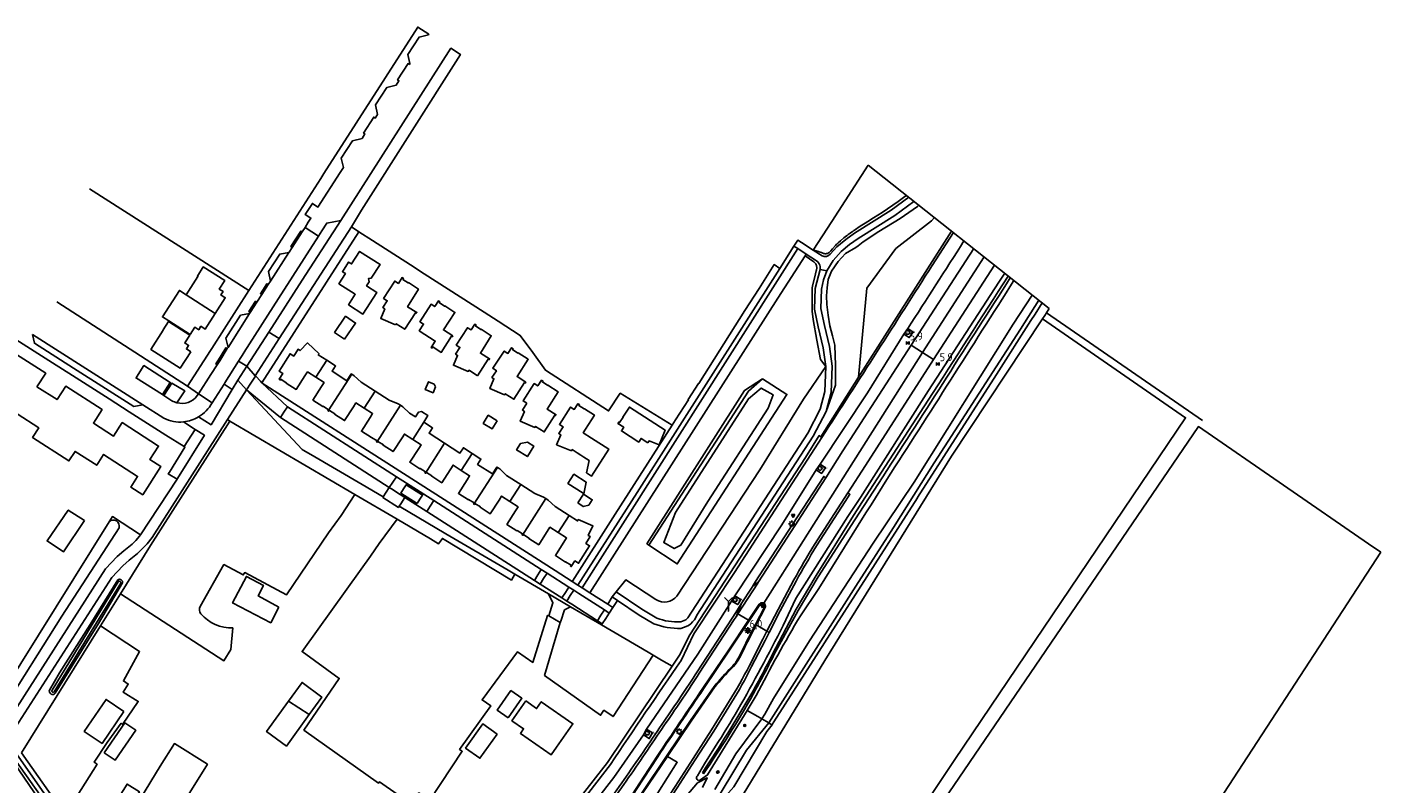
# Model space of a CAD drawing. Extents: x 165936 to 168490, y 440742 to 446306.
# Tile 72 of 78: x 166169 to 166592, y 445622 to 445859. Entities that reach past the tile are written whole.
import ezdxf

# ---------------------------------------------------------------- set-up
doc = ezdxf.new("R2010")
doc.units = 0
doc.header["$LTSCALE"] = 4
doc.layers.get('0').update_dxf_attribs({"linetype": 'CONTINUOUS'})
for name, color, linetype in [('G_BTD', 3, 'CONTINUOUS'), ('G_OBWUP', 10, 'ByLayer'), ('G_OTD', 32, 'CONTINUOUS'), ('G_OWG', 6, 'CONTINUOUS'), ('G_OWT', 6, 'CONTINUOUS'), ('G_PND', 1, 'CONTINUOUS'), ('G_WGD', 7, 'CONTINUOUS'), ('G_WGI', 1, 'CONTINUOUS'), ('G_WTD', 5, 'CONTINUOUS'), ('PPALHM', 10, 'CONTINUOUS'), ('PVGO', 102, 'CONTINUOUS')]:
    doc.layers.add(name, color=color, linetype=linetype)
for name, color, linetype, true_color in [('PBRD', 7, 'CONTINUOUS', 0xbd2877), ('PPAL', 7, 'CONTINUOUS', 0xbd2877), ('PPUT', 7, 'CONTINUOUS', 0xbd2877)]:
    doc.layers.add(name, color=color, linetype=linetype, true_color=true_color)
doc.styles.add('ISO', font='ISO')

# ---------------------------------------------------------------- blocks, each defined once
blk = doc.blocks.new('kolk')
at = {"color": 0}
blk.add_circle((0, 0), 0.6, dxfattribs=at)
at = {"color": 0, "linetype": 'Continuous', "style": 'ISO'}
blk.add_attdef('KOLK', (-0.04, -0.26), '', height=0.8, dxfattribs=at)
blk = doc.blocks.new('kilometerpaal')
at = {"color": 0}
for p, q in [((-0.44, 0.44), (0.44, -0.44)), ((-0.44, -0.44), (-0.44, 0.44)), ((0.44, 0.44), (-0.44, -0.44)), ((0.44, -0.44), (0.44, 0.44))]:
    blk.add_line(p, q, dxfattribs=at)
at = {"color": 0, "style": 'ISO'}
blk.add_attdef('KILOMETERPAAL', (0.59, 0.87), '', height=2.5, dxfattribs=at)
blk = doc.blocks.new('lichtmast')
at = {"color": 0}
for p, q in [((-0.6, 0), (-1, 0)), ((-0.71, 0.71), (-0.42, 0.42)), ((0, 0.6), (0, 1)), ((0.42, 0.42), (0.71, 0.71)), ((0.6, 0), (1, 0)), ((-0.42, -0.42), (-0.71, -0.71)), ((0, -0.6), (0, -1)), ((0.42, -0.42), (0.71, -0.71))]:
    blk.add_line(p, q, dxfattribs=at)
blk.add_circle((0, 0), 0.6, dxfattribs=at)
blk = doc.blocks.new('verkeersbord')
at = {"color": 0}
for p, q in [((0.5, 0.32), (-0.5, 0.32)), ((-0.5, 0.32), (0, -0.6)), ((0, -0.6), (0.5, 0.32))]:
    blk.add_line(p, q, dxfattribs=at)
blk = doc.blocks.new('verkeersbord-pl')
at = {"linetype": 'Continuous'}
blk.add_circle((0, 0), 0.03, dxfattribs=at)
blk = doc.blocks.new('wegwijzer')
at = {"color": 0}
for q in [(-0.42, 1.42), (0.42, 1.42), (0, 0)]:
    blk.add_line((0, 1), q, dxfattribs=at)
blk = doc.blocks.new('boom')
at = {"color": 0}
for radius in [0.315, 0.225, 0.135]:
    blk.add_circle((0, 0), radius, dxfattribs=at)

msp = doc.modelspace()

# ---------------------------------------------------------------- linework, layer by layer
at = {"linetype": 'Continuous'}
msp.add_lwpolyline([(166431.611, 445815.734), (166488.16, 445770.915)], dxfattribs=at)
at = {"layer": 'G_BTD', "linetype": 'Continuous', "transparency": 33554687}
for points in [[(166414.44, 445789.196), (166420.232, 445798.147), (166431.611, 445815.734)], [(166418.526, 445738.747), (166421.406, 445747.03), (166421.386, 445753.183), (166421.162, 445759.481), (166420.442, 445762.406), (166419.669, 445765.551), (166419.067, 445768.884), (166418.685, 445772.149), (166418.576, 445774.909), (166418.767, 445777.361), (166419.095, 445779.942), (166420.189, 445782.553), (166422.257, 445785.65), (166424.568, 445788.14), (166427.73, 445789.962), (166428.46, 445790.539), (166430.023, 445791.774), (166434.959, 445794.926), (166441.609, 445799.049), (166447.003, 445802.796), (166447.383, 445803.234)], [(166259.933, 445793.551), (166260.969, 445795.165), (166262.552, 445797.582), (166266.877, 445798.426)], [(166452.3, 445799.337), (166451.434, 445798.304), (166440.286, 445789.704), (166431.15, 445777.29), (166428.602, 445749.529)], [(166272.548, 445794.903), (166270.212, 445796.402)], [(166342.336, 445683.69), (166409.612, 445789.622)], [(166403.999, 445783.454), (166408.44, 445790.388)], [(166344.676, 445682.195), (166403.433, 445774.16), (166411.892, 445787.35)], [(166411.892, 445787.35), (166412.278, 445787.88)], [(166418.406, 445752.845), (166416.721, 445755.027), (166415.535, 445760.998), (166414.469, 445767.483), (166414.117, 445770.106), (166414.099, 445773.031), (166414.071, 445777.405), (166414.193, 445777.879), (166415.197, 445781.787), (166415.417, 445782.645), (166415.508, 445782.895), (166415.616, 445783.642), (166415.512, 445784.311), (166415.417, 445784.572), (166415.225, 445784.929), (166414.675, 445785.526), (166411.892, 445787.35)], [(166485.964, 445772.655), (166483.752, 445769.203), (166482.431, 445767.142), (166471.675, 445750.359), (166447.045, 445711.929), (166446.995, 445711.852), (166446.964, 445711.803), (166402.148, 445641.876), (166401.948, 445641.529), (166401.599, 445640.923)], [(166375.199, 445591.351), (166388.56, 445612.518), (166418.062, 445661.069), (166457.617, 445724.833), (166486.021, 445767.661)], [(166423.748, 445577.691), (166458.675, 445630.113), (166530.749, 445736.83), (166486.021, 445767.661)], [(166487.295, 445769.594), (166486.75, 445768.761), (166486.021, 445767.661)], [(166488.16, 445770.915), (166487.295, 445769.594)], [(166487.295, 445769.594), (166536.048, 445735.989)], [(166418.406, 445752.845), (166411.441, 445742.613), (166397.774, 445720.6), (166371.902, 445681.14)], [(166363.115, 445697.092), (166362.533, 445697.463), (166393.003, 445745.352), (166398.585, 445749.026)], [(166232.244, 445735.805), (166207.451, 445696.9), (166198.074, 445681.838)], [(166232.244, 445735.805), (166231.537, 445736.257)], [(166232.244, 445735.805), (166271.287, 445712.894)], [(166591.737, 445694.863), (166587.862, 445697.462), (166534.767, 445734.06), (166426.689, 445575.625)], [(166280.138, 445712.097), (166280.05, 445711.945), (166284.894, 445708.824), (166285.119, 445709.177)], [(166284.489, 445705.148), (166294.891, 445699.044), (166297.379, 445697.446), (166298.66, 445699.154), (166320.202, 445686.148), (166321.295, 445687.968)], [(166591.737, 445694.863), (166469.919, 445507.984), (166449.817, 445477.145)], [(166365.345, 445680.091), (166355.906, 445686.217), (166352.943, 445682.497)], [(166167.19, 445632.233), (166191.831, 445671.812)], [(166364.457, 445662.687), (166362.928, 445663.583), (166348.344, 445672.129)], [(166199.142, 445645.117), (166193.6, 445648.877), (166186.818, 445638.881), (166192.36, 445635.121), (166199.142, 445645.117)]]:
    msp.add_lwpolyline(points, dxfattribs=at)
msp.add_lwpolyline([(166371.902, 445681.14, -0.3838723), (166365.345, 445680.091)], format="xyb", dxfattribs=at)
at = {"layer": 'G_OBWUP', "transparency": 33554687}
msp.add_lwpolyline([(166186.872, 445704.763), (166181.797, 445708), (166175.189, 445698.344), (166180.311, 445694.913), (166186.872, 445704.763)], dxfattribs=at)
at = {"layer": 'G_OTD', "linetype": 'Continuous', "transparency": 33554687}
for points in [[(166188.487, 445808.339), (166238.19, 445776.595)], [(166414.44, 445789.196), (166414.67, 445789.124), (166414.973, 445789.029), (166415.403, 445788.895), (166415.696, 445788.803), (166416.07, 445788.686), (166416.578, 445788.527), (166417.056, 445788.377), (166417.268, 445788.311), (166417.473, 445788.202), (166417.707, 445788.115), (166417.956, 445788.056), (166418.12, 445788.037), (166418.431, 445788.039), (166418.635, 445788.069), (166418.911, 445788.146), (166419.18, 445788.273), (166419.468, 445788.466), (166419.737, 445788.732), (166419.944, 445788.963), (166420.51, 445789.592), (166421.437, 445790.625), (166421.666, 445790.88), (166421.838, 445791.048), (166422.279, 445791.428), (166423.007, 445792.055), (166424.044, 445792.948), (166424.465, 445793.31), (166424.553, 445793.386), (166425.015, 445793.728), (166425.38, 445793.998), (166425.989, 445794.448), (166426.676, 445794.95), (166426.781, 445795.025), (166426.895, 445795.107), (166427.026, 445795.201), (166427.112, 445795.263), (166427.304, 445795.401), (166427.363, 445795.443), (166427.418, 445795.483), (166427.442, 445795.501), (166427.473, 445795.522), (166427.476, 445795.524), (166427.48, 445795.526), (166427.486, 445795.53), (166427.492, 445795.533), (166427.496, 445795.536), (166427.503, 445795.541), (166427.507, 445795.543), (166427.51, 445795.546), (166427.513, 445795.547), (166427.518, 445795.55), (166427.521, 445795.552), (166427.533, 445795.56), (166427.54, 445795.564), (166427.542, 445795.566), (166427.551, 445795.571), (166427.555, 445795.574), (166427.557, 445795.575), (166427.57, 445795.584), (166427.571, 445795.585), (166427.577, 445795.588), (166427.585, 445795.593), (166427.589, 445795.596), (166427.592, 445795.598), (166427.595, 445795.599), (166427.613, 445795.611), (166427.618, 445795.615), (166427.654, 445795.637), (166427.672, 445795.649), (166428.077, 445795.907), (166428.393, 445796.11), (166429.149, 445796.593), (166430.708, 445797.589), (166431.526, 445798.11), (166433.279, 445799.23), (166435.961, 445800.944), (166440.942, 445804.353), (166443.072, 445805.87), (166443.591, 445806.239)], [(166242.306, 445747.71), (166272.548, 445794.903)], [(166370.415, 445734.471), (166354.161, 445744.461), (166350.565, 445738.945), (166330.825, 445751.656), (166326.837, 445757.189), (166322.981, 445762.538), (166316.016, 445767.008), (166311.703, 445769.776), (166292.992, 445781.783), (166288.708, 445784.532), (166276.787, 445792.182), (166272.548, 445794.903)], [(166275.765, 445779.237), (166274.966, 445777.993), (166278.16, 445775.943), (166273.827, 445769.193), (166269.322, 445772.086), (166271.443, 445775.389), (166266.331, 445778.666), (166268.355, 445781.824), (166267.422, 445782.424), (166269.363, 445785.437), (166270.286, 445784.842), (166272.791, 445788.766), (166279.243, 445784.639), (166276.441, 445780.444), (166275.598, 445780.344), (166275.765, 445779.237)], [(166284.005, 445765.844), (166279.391, 445767.768), (166280.663, 445770.823), (166280.052, 445771.225), (166281.414, 445773.355), (166280.278, 445774.082), (166283.754, 445779.509), (166284.889, 445778.781), (166286.049, 445780.589), (166286.478, 445780.313), (166286.297, 445780.036), (166287.981, 445778.923), (166288.041, 445779.014), (166291.147, 445777.01), (166287.797, 445771.424), (166290.663, 445769.709), (166290.504, 445769.443), (166290.264, 445769.587), (166286.893, 445764.455), (166284.228, 445766.171), (166284.005, 445765.844)], [(166301.877, 445762.368), (166301.709, 445762.108), (166301.474, 445762.26), (166298.276, 445757.203), (166295.61, 445758.918), (166295.399, 445758.59), (166295.13, 445758.763), (166296.413, 445760.767), (166291.412, 445763.971), (166292.764, 445766.083), (166291.628, 445766.811), (166295.106, 445772.237), (166296.241, 445771.509), (166297.401, 445773.317), (166297.83, 445773.041), (166297.65, 445772.764), (166299.337, 445771.657), (166299.397, 445771.748), (166302.531, 445769.715), (166298.983, 445764.245), (166301.877, 445762.368)], [(166268.076, 445761.34), (166264.975, 445763.451), (166268.409, 445768.495), (166271.509, 445766.385), (166268.076, 445761.34)], [(166309.628, 445749.917), (166306.969, 445751.631), (166306.726, 445751.276), (166302.098, 445753.193), (166303.381, 445756.279), (166302.758, 445756.685), (166304.115, 445758.794), (166302.979, 445759.523), (166306.456, 445764.95), (166307.592, 445764.222), (166308.751, 445766.031), (166309.179, 445765.756), (166309, 445765.479), (166310.691, 445764.377), (166310.751, 445764.469), (166313.887, 445762.445), (166310.52, 445756.977), (166313.363, 445755.223), (166313.198, 445754.953), (166312.962, 445755.098), (166309.628, 445749.917)], [(166322.294, 445757.088), (166325.437, 445755.067), (166321.968, 445749.671), (166324.691, 445747.92), (166324.521, 445747.658), (166324.302, 445747.799), (166320.973, 445742.62), (166318.298, 445744.328), (166318.081, 445744.005), (166313.459, 445745.928), (166314.741, 445749.009), (166314.127, 445749.43), (166315.515, 445751.52), (166314.391, 445752.266), (166317.956, 445757.636), (166319.08, 445756.89), (166320.268, 445758.68), (166320.726, 445758.377), (166320.545, 445758.102), (166322.233, 445756.996), (166322.294, 445757.088)], [(166296.445, 445746.431), (166295.754, 445744.654), (166293.309, 445745.605), (166294.257, 445748.044), (166296.04, 445747.351), (166296.445, 445746.431)], [(166324.966, 445741.326), (166323.831, 445742.056), (166327.309, 445747.478), (166328.441, 445746.749), (166329.61, 445748.552), (166330.041, 445748.273), (166329.863, 445747.995), (166331.563, 445746.902), (166331.62, 445746.987), (166334.753, 445744.951), (166331.376, 445739.482), (166334.134, 445737.774), (166333.966, 445737.499), (166333.731, 445737.64), (166330.437, 445732.425), (166327.744, 445734.132), (166327.553, 445733.809), (166322.955, 445735.753), (166324.257, 445738.821), (166323.614, 445739.223), (166324.966, 445741.326)], [(166343.642, 445719.591), (166344.464, 445723.431), (166342.836, 445724.497), (166341.839, 445725.149), (166340.763, 445725.854), (166339.195, 445726.88), (166338.959, 445726.516), (166334.322, 445728.412), (166335.582, 445731.511), (166334.994, 445731.881), (166336.34, 445733.993), (166335.204, 445734.719), (166338.688, 445740.138), (166339.822, 445739.407), (166340.988, 445741.211), (166341.418, 445740.934), (166341.24, 445740.656), (166342.941, 445739.567), (166342.999, 445739.658), (166346.134, 445737.636), (166343.336, 445733.276), (166342.615, 445732.152), (166345.249, 445730.463), (166350.609, 445727.027), (166345.211, 445718.605), (166343.94, 445719.404), (166343.642, 445719.591)], [(166362.812, 445729.015), (166360.696, 445730.366), (166359.965, 445729.226), (166354.542, 445732.688), (166355.294, 445733.865), (166353.433, 445735.052), (166353.71, 445735.478), (166353.983, 445735.292), (166355.124, 445736.955), (166355.032, 445737.014), (166357.05, 445740.149), (166368.163, 445732.998), (166366.291, 445728.351), (166363.185, 445729.592), (166362.812, 445729.015)], [(166315.732, 445735.9), (166314.151, 445733.333), (166311.381, 445735.039), (166312.961, 445737.606), (166315.732, 445735.9)], [(166215.778, 445717.648), (166213.05, 445719.302), (166213.41, 445719.851), (166218.245, 445727.668), (166218.033, 445727.8)], [(166325.176, 445729.204), (166327.187, 445727.974), (166325.194, 445724.716), (166321.83, 445726.775), (166323.072, 445728.804), (166325.176, 445729.204)], [(166342.643, 445713.247), (166337.843, 445716.311), (166339.704, 445719.201), (166343.524, 445716.743), (166342.851, 445713.114), (166342.643, 445713.247)], [(166223.031, 445677.901), (166230.409, 445691.002), (166236.458, 445687.753), (166236.913, 445688.473), (166249.97, 445681.581), (166263.086, 445700.885), (166266.986, 445706.299), (166271.287, 445712.894)], [(166271.287, 445712.894), (166284.489, 445705.148)], [(166340.924, 445710.216), (166342.706, 445712.969), (166345.431, 445711.205), (166344.363, 445709.555), (166342.645, 445709.102), (166340.924, 445710.216)], [(166204.399, 445700.299), (166195.584, 445705.971), (166194.576, 445704.351)], [(166331.924, 445674.974), (166331.473, 445675.084), (166326.85, 445660.443), (166322.055, 445663.702), (166311.015, 445648.711), (166313.767, 445646.903), (166304.023, 445633.258), (166304.839, 445632.687), (166294.71, 445617.429), (166291.243, 445619.684), (166288.963, 445616.193), (166279.053, 445623.197), (166278.663, 445622.684), (166255.423, 445639.287), (166266.439, 445655.436), (166254.828, 445663.822), (166273.266, 445689.544), (166276.14, 445693.577), (166278.926, 445697.533), (166284.489, 445705.148)], [(166191.831, 445671.812), (166198.074, 445681.838)], [(166198.074, 445681.838), (166230.433, 445660.958), (166232.625, 445664.512), (166233.23, 445671.217)], [(166191.831, 445671.812), (166204.067, 445663.842), (166199.027, 445654.668), (166200.514, 445653.659), (166198.952, 445651.139), (166203.647, 445648.276), (166198.755, 445641.078), (166198.346, 445641.417), (166193.984, 445635.393), (166189.88, 445629.303), (166190.804, 445628.666), (166180.865, 445612.81)], [(166364.457, 445662.687), (166351.963, 445643.546), (166349.087, 445645.491), (166348.058, 445643.96), (166330.542, 445656.388), (166335.412, 445672.934)], [(166364.457, 445662.687), (166367.063, 445661.16), (166370.358, 445659.229)]]:
    msp.add_lwpolyline(points, dxfattribs=at)
for points in [[(166223.031, 445677.901, 0.3109127), (166223.236, 445675.641)], [(166223.236, 445675.641, 0.2346102), (166233.23, 445671.217)]]:
    msp.add_lwpolyline(points, format="xyb", dxfattribs=at)
at = {"layer": 'G_OWG', "linetype": 'Continuous', "transparency": 33554687}
for points in [[(166457.656, 445795.092), (166428.602, 445749.529)], [(166458.219, 445794.645), (166451.573, 445784.348)], [(166443.98, 445764.692), (166445.642, 445763.566), (166444.453, 445761.838), (166442.791, 445762.964)], [(166443.98, 445764.692), (166442.791, 445762.964)], [(166442.791, 445762.964), (166431.352, 445744.654), (166416.632, 445722.352)], [(166428.602, 445749.529), (166416.857, 445730.917)], [(166370.358, 445659.229), (166372.67, 445662.668), (166375.874, 445669.047), (166412.011, 445724.402), (166416.345, 445731.245), (166416.857, 445730.917)], [(166373.19, 445661.017), (166377.187, 445669.409), (166389.818, 445688.487), (166417.18, 445730.709)], [(166416.857, 445730.917), (166417.078, 445730.775), (166417.18, 445730.709)], [(166416.632, 445722.352), (166415.413, 445720.613)], [(166416.632, 445722.352), (166418.279, 445721.202), (166417.06, 445719.463), (166415.413, 445720.613)], [(166415.413, 445720.613), (166404.635, 445703.405), (166389.986, 445681.183)], [(166395.521, 445684.185), (166396.471, 445685.662), (166408.014, 445703.526), (166416.202, 445716.135), (166417.735, 445718.516), (166418.408, 445718.111)], [(166425.229, 445713.408), (166425.897, 445712.922), (166424.45, 445710.726), (166415.486, 445696.795)], [(166391.976, 445678.678), (166395.343, 445683.91), (166395.521, 445684.185)], [(166395.521, 445684.185), (166395.548, 445684.202), (166397.389, 445685.609)], [(166409.113, 445685.828), (166404.164, 445676.564), (166400.646, 445669.73)], [(166388.964, 445679.537), (166378.384, 445663.005), (166362.382, 445639.626)], [(166389.986, 445681.183), (166388.964, 445679.537)], [(166389.986, 445681.183), (166391.895, 445680.115), (166390.873, 445678.469), (166388.964, 445679.537)], [(166378.197, 445657.488), (166389.109, 445674.222), (166390.258, 445676.009), (166391.976, 445678.678)], [(166391.976, 445678.678), (166391.937, 445678.607), (166390.768, 445675.701), (166390.362, 445674.691)], [(166400.646, 445669.73), (166399.408, 445667.326), (166395.223, 445659.125)], [(166400.646, 445669.73), (166399.959, 445670.145)], [(166370.358, 445659.229), (166350.165, 445629.196), (166335.627, 445610.562), (166330.7, 445606.34), (166325.157, 445599.307)], [(166388.911, 445647.87), (166383.379, 445638.995), (166377.595, 445629.973), (166371.972, 445621.233), (166366.894, 445613.476), (166360.335, 445603.54), (166354.514, 445594.762), (166350.206, 445587.746)], [(166393.844, 445645.467), (166397.195, 445643.504)], [(166401.599, 445640.923), (166399.993, 445638.907), (166389.609, 445621.629), (166387.165, 445618.78), (166385.35, 445616.687), (166380.291, 445607.746), (166371.915, 445595.289), (166370.944, 445593.186)], [(166397.195, 445643.504), (166397.917, 445643.081)], [(166398.353, 445642.825), (166397.917, 445643.081)], [(166400.559, 445641.532), (166401.33, 445641.081)], [(166401.599, 445640.923), (166401.33, 445641.081)], [(166361.404, 445637.869), (166352.225, 445624.503), (166334.444, 445601.731), (166326.873, 445591.38)], [(166362.382, 445639.626), (166364.206, 445638.404), (166363.228, 445636.647), (166361.404, 445637.869)], [(166362.382, 445639.626), (166361.404, 445637.869)], [(166325.157, 445599.307), (166325.908, 445598.738), (166330.196, 445604.01), (166336.546, 445609.73), (166351.159, 445628.599)], [(166347.505, 445574.361), (166347.655, 445574.952), (166374.864, 445618.772), (166378.301, 445622.814), (166381.32, 445624.417), (166379.896, 445621.4)]]:
    msp.add_lwpolyline(points, dxfattribs=at)
for points in [[(166461.535, 445792.017, -0.0016679), (166443.98, 445764.692)], [(166417.18, 445730.709, 0.0022509), (166451.573, 445784.348)], [(166415.486, 445696.795, 0.0123315), (166409.113, 445685.828)], [(166351.159, 445628.599, -0.0044651), (166373.19, 445661.017)], [(166395.223, 445659.125, -0.0225887), (166388.911, 445647.87)], [(166367.895, 445642.121, 0.0079154), (166378.197, 445657.488)], [(166356.153, 445624.941, 0.0022126), (166367.895, 445642.121)], [(166350.065, 445616.374, 0.0039047), (166356.153, 445624.941)]]:
    msp.add_lwpolyline(points, format="xyb", dxfattribs=at)
at = {"layer": 'G_OWT', "linetype": 'Continuous', "transparency": 33554687}
for points in [[(166474.252, 445781.938), (166472.434, 445779.115), (166450.464, 445745.325), (166429.169, 445711.938), (166425.292, 445706.016), (166409.064, 445680.44), (166405.052, 445671.91)], [(166363.115, 445697.092), (166372.011, 445691.17), (166406.226, 445744.129), (166398.585, 445749.026)], [(166363.115, 445697.092), (166394.251, 445745.154), (166398.585, 445749.026)], [(166437.488, 445717.584), (166432.501, 445709.663), (166430.879, 445707.088), (166428.475, 445703.269), (166416.218, 445683.535), (166410.473, 445675.019)], [(166197.279, 445686.213), (166188.68, 445672.245), (166179.1, 445657.148), (166175.965, 445651.817)], [(166198.712, 445685.235), (166191.266, 445672.573), (166177.738, 445650.884)], [(166396.669, 445650.071), (166393.844, 445645.467)], [(166393.844, 445645.467), (166381.475, 445625.307), (166379.285, 445623.761)], [(166187.647, 445596.352), (166181.275, 445605.053), (166169.528, 445622.354), (166162.151, 445633.17)], [(166378.285, 445625.024), (166380.518, 445628.73), (166383.972, 445634.328)], [(166167.19, 445632.233), (166180.865, 445612.81)]]:
    msp.add_lwpolyline(points, dxfattribs=at)
for points in [[(166477.121, 445779.664, -0.0013943), (166437.488, 445717.584)], [(166197.279, 445686.213, -0.7348097), (166198.712, 445685.235)], [(166396.669, 445650.071, -0.0170804), (166410.473, 445675.019)], [(166390.933, 445645.625, 0.0110819), (166405.052, 445671.91)], [(166177.738, 445650.884, -0.9022752), (166175.965, 445651.817)], [(166383.972, 445634.328, 0.0119428), (166390.933, 445645.625)], [(166379.285, 445623.761, -0.9752799), (166378.285, 445625.024)]]:
    msp.add_lwpolyline(points, format="xyb", dxfattribs=at)
at = {"layer": 'G_PND', "linetype": 'Continuous', "transparency": 33554687}
for points in [[(166218.6, 445775.221), (166222.274, 445780.966), (166222.135, 445781.054), (166223.978, 445783.933), (166230.655, 445779.657), (166228.957, 445777.005), (166230.169, 445776.228), (166229.479, 445775.15), (166230.827, 445774.287), (166227.699, 445769.402)], [(166227.699, 445769.402), (166224.572, 445764.518), (166223.224, 445765.381), (166222.534, 445764.303), (166221.321, 445765.08), (166219.847, 445762.778), (166213.188, 445767.043), (166211.212, 445768.309), (166216.511, 445776.557), (166218.6, 445775.221)], [(166218.6, 445775.221), (166227.699, 445769.402)], [(166220.047, 445757.453), (166216.758, 445752.316), (166207.621, 445758.166), (166211.479, 445764.193), (166211.394, 445764.248), (166213.064, 445766.85), (166219.723, 445762.584), (166218.177, 445760.17), (166219.39, 445759.393), (166218.7, 445758.315), (166220.047, 445757.453)], [(166259.117, 445749.477), (166256.518, 445751.148), (166255.709, 445749.892), (166252.983, 445745.659), (166249.847, 445747.645), (166249.904, 445747.736), (166248.199, 445748.843), (166248.039, 445748.606), (166247.618, 445748.875), (166248.775, 445750.672), (166247.643, 445751.398), (166251.086, 445756.786), (166252.231, 445756.06), (166253.575, 445758.19), (166254.184, 445757.775), (166256.479, 445760.181), (166260.129, 445756.804), (166259.892, 445756.468), (166262.528, 445754.775)], [(166163.346, 445758.079), (166174.751, 445750.726), (166172.042, 445746.523)], [(166259.117, 445749.477), (166262.528, 445754.775)], [(166262.528, 445754.775), (166265.27, 445753.014), (166264.206, 445751.358), (166268.828, 445748.389), (166270.204, 445750.533), (166270.379, 445750.42)], [(166172.042, 445746.523), (166178.32, 445742.476), (166181.029, 445746.678), (166192.392, 445739.351), (166189.683, 445735.149), (166195.961, 445731.101), (166198.67, 445735.303), (166210.033, 445727.977), (166207.324, 445723.775), (166210.719, 445721.586), (166205.045, 445712.786), (166201.322, 445715.187), (166203.468, 445718.515), (166192.862, 445725.354), (166190.694, 445721.992), (166183.954, 445726.338), (166182.03, 445723.354), (166170.684, 445730.67), (166172.608, 445733.653), (166165.867, 445737.999)], [(166263.023, 445738.935), (166262.888, 445739.02), (166263.072, 445739.317), (166261.37, 445740.406), (166261.311, 445740.315), (166258.184, 445742.323), (166260.902, 445746.55), (166261.711, 445747.808), (166259.117, 445749.477)], [(166263.023, 445738.935), (166270.379, 445750.42)], [(166270.379, 445750.42), (166271.106, 445749.952), (166273.252, 445747.936), (166277.651, 445745.11)], [(166274.244, 445739.782), (166277.651, 445745.11)], [(166277.651, 445745.11), (166282.072, 445742.269), (166284.792, 445741.174), (166285.522, 445740.713)], [(166274.244, 445739.782), (166271.642, 445741.447), (166270.852, 445740.214), (166268.121, 445735.951), (166264.992, 445737.958), (166265.052, 445738.055), (166263.336, 445739.127), (166263.159, 445738.848), (166263.023, 445738.935)], [(166278.177, 445729.239), (166278.04, 445729.329), (166278.224, 445729.619), (166276.514, 445730.707), (166276.454, 445730.615), (166273.33, 445732.621), (166276.056, 445736.883), (166276.845, 445738.117), (166274.244, 445739.782)], [(166278.177, 445729.239), (166285.522, 445740.713)], [(166285.522, 445740.713), (166286.258, 445740.249), (166288.414, 445738.263), (166290.217, 445737.102), (166291.15, 445738.551), (166292.12, 445738.767), (166294.132, 445737.484), (166292.816, 445735.429)], [(166289.389, 445730.075), (166292.816, 445735.429)], [(166292.816, 445735.429), (166295.57, 445733.655), (166294.49, 445731.976), (166299.319, 445728.875)], [(166289.389, 445730.075), (166286.789, 445731.738), (166286.047, 445730.579), (166283.27, 445726.241), (166280.143, 445728.244), (166280.2, 445728.336), (166278.49, 445729.431), (166278.308, 445729.153), (166278.177, 445729.239)], [(166293.345, 445719.567), (166293.21, 445719.653), (166293.383, 445719.934), (166291.662, 445721.002), (166291.603, 445720.909), (166288.473, 445722.915), (166291.248, 445727.251), (166291.99, 445728.41), (166289.389, 445730.075)], [(166293.345, 445719.567), (166299.319, 445728.875)], [(166307.953, 445725.678), (166305.188, 445727.448), (166304.121, 445725.791), (166299.319, 445728.875)], [(166307.953, 445725.678), (166304.556, 445720.376)], [(166307.953, 445725.678), (166310.688, 445723.927), (166309.623, 445722.264), (166314.283, 445719.279), (166315.648, 445721.412), (166315.843, 445721.288)], [(166304.556, 445720.376), (166301.956, 445722.043), (166298.429, 445716.548), (166295.305, 445718.558), (166295.363, 445718.651), (166293.666, 445719.755), (166293.485, 445719.479), (166293.345, 445719.567)], [(166315.843, 445721.288), (166308.499, 445709.873)], [(166315.843, 445721.288), (166316.553, 445720.835), (166318.708, 445718.836), (166323.119, 445715.994)], [(166308.499, 445709.873), (166308.362, 445709.961), (166308.537, 445710.24), (166306.826, 445711.318), (166306.767, 445711.226), (166303.638, 445713.22), (166306.35, 445717.453), (166307.156, 445718.71), (166304.556, 445720.376)], [(166323.119, 445715.994), (166319.705, 445710.673)], [(166323.119, 445715.994), (166327.517, 445713.159), (166330.241, 445712.054), (166330.948, 445711.601)], [(166319.705, 445710.673), (166317.105, 445712.345), (166316.325, 445711.132), (166313.576, 445706.86), (166310.452, 445708.867), (166310.511, 445708.959), (166308.815, 445710.062), (166308.635, 445709.786), (166308.499, 445709.873)], [(166323.645, 445700.16), (166323.505, 445700.25), (166323.681, 445700.529), (166321.971, 445701.61), (166321.911, 445701.518), (166318.779, 445703.507), (166321.525, 445707.787), (166322.304, 445709.002), (166319.705, 445710.673)], [(166330.948, 445711.601), (166323.645, 445700.16)], [(166330.948, 445711.601), (166331.699, 445711.119), (166333.844, 445709.107), (166338.222, 445706.305)], [(166338.222, 445706.305), (166340.843, 445704.627), (166341.086, 445705.011), (166345.632, 445703.062), (166344.196, 445700.085), (166344.797, 445699.707), (166343.449, 445697.568), (166344.591, 445696.849), (166341.171, 445691.421), (166340.038, 445692.135), (166338.909, 445690.343), (166338.638, 445690.513), (166338.814, 445690.792), (166337.102, 445691.871), (166337.042, 445691.778), (166333.94, 445693.829), (166337.445, 445699.332), (166334.839, 445700.992)], [(166338.222, 445706.305), (166334.839, 445700.992)], [(166334.839, 445700.992), (166332.235, 445702.652), (166328.724, 445697.151), (166325.593, 445699.15), (166325.652, 445699.243), (166323.959, 445700.351), (166323.778, 445700.075), (166323.645, 445700.16)], [(166247.559, 445677.676), (166245.021, 445672.811), (166233.118, 445679.02), (166237.419, 445687.265), (166242.733, 445684.493), (166241.12, 445681.174), (166247.559, 445677.676)], [(166257.064, 445644.185), (166260.989, 445649.619), (166254.839, 445654.176), (166250.594, 445648.293)], [(166319.168, 445643.113), (166315.754, 445645.515), (166320.068, 445651.646), (166323.482, 445649.244), (166319.168, 445643.113)], [(166257.064, 445644.185), (166249.925, 445634.301), (166243.756, 445638.816), (166250.594, 445648.293)], [(166257.064, 445644.185), (166250.594, 445648.293)], [(166324.675, 445648.4), (166328.056, 445646.04), (166329.531, 445648.154), (166339.393, 445641.269), (166334.3, 445633.975), (166332.611, 445631.556), (166322.995, 445638.271), (166323.995, 445639.704), (166320.37, 445642.234), (166324.675, 445648.4)], [(166193.011, 445632.217), (166199.443, 445641.605), (166202.863, 445639.262), (166196.43, 445629.874), (166193.011, 445632.217)], [(166315.723, 445638.074), (166310.361, 445630.5), (166305.863, 445633.684), (166311.225, 445641.259), (166315.723, 445638.074)], [(166220.778, 445621.472), (166206.815, 445599.455), (166196.641, 445605.851), (166201.047, 445612.861), (166199.396, 445613.899), (166194.99, 445606.889), (166188.966, 445610.716), (166193.535, 445617.907), (166196.219, 445616.202), (166198.94, 445620.486), (166200.182, 445622.44), (166204.022, 445620), (166202.781, 445618.046), (166201.282, 445615.686), (166202.481, 445614.925), (166204.4, 445617.947), (166210.492, 445627.995), (166214.943, 445635.084), (166225.237, 445628.621), (166220.778, 445621.472)]]:
    msp.add_lwpolyline(points, dxfattribs=at)
at = {"layer": 'G_WGD', "linetype": 'Continuous', "transparency": 33554687}
for points in [[(166260.645, 445811.488), (166261.631, 445813.033), (166290.944, 445858.799), (166294.407, 445856.581), (166294.254, 445856.367), (166291.378, 445855.702), (166287.878, 445850.29), (166288.504, 445847.382), (166288.34, 445847.125), (166287.918, 445847.394), (166284.663, 445842.293), (166285.084, 445842.024), (166284.225, 445840.678), (166281.296, 445839.973), (166277.799, 445834.519), (166278.386, 445831.555), (166277.653, 445830.412), (166277.232, 445830.682), (166274.039, 445825.704), (166274.459, 445825.434), (166273.543, 445824.005), (166270.553, 445823.255), (166267.079, 445817.828), (166267.74, 445814.946), (166266.698, 445813.372), (166259.791, 445802.625), (166258.053, 445803.74), (166255.825, 445800.234), (166257.566, 445799.159), (166256.746, 445797.857), (166255.792, 445796.261)], [(166270.212, 445796.402), (166273.36, 445801.673), (166304.27, 445850.276), (166301.291, 445852.17), (166270.01, 445803.326), (166266.877, 445798.426)], [(166238.19, 445776.595), (166260.645, 445811.488)], [(166444.322, 445805.66), (166438.783, 445801.592), (166427.329, 445794.425), (166424.617, 445792.478), (166421.829, 445790.163), (166419.793, 445787.935)], [(166418.659, 445782.701), (166420.681, 445785.907), (166423.218, 445788.744), (166425.788, 445790.875), (166428.445, 445792.783), (166439.896, 445799.948), (166445.893, 445804.352), (166445.925, 445804.389)], [(166244.422, 445763.566), (166254.867, 445779.753), (166266.877, 445798.426)], [(166236.759, 445757.34), (166247.469, 445774.102), (166259.933, 445793.551)], [(166247.675, 445761.549), (166270.212, 445796.402)], [(166254.863, 445794.823), (166254.443, 445795.094), (166251.315, 445790.252), (166251.735, 445789.981)], [(166254.863, 445794.823), (166251.735, 445789.981)], [(166255.792, 445796.261), (166254.863, 445794.823)], [(166259.933, 445793.551), (166255.792, 445796.261)], [(166251.735, 445789.981), (166250.785, 445788.51), (166250.734, 445788.43)], [(166408.44, 445790.388), (166409.631, 445792.244), (166410.747, 445791.537), (166414.44, 445789.196)], [(166409.612, 445789.622), (166408.44, 445790.388)], [(166409.612, 445789.622), (166412.278, 445787.88)], [(166414.44, 445789.196), (166417.234, 445787.425)], [(166445.073, 445759.461), (166464.565, 445789.616)], [(166250.734, 445788.43), (166247.848, 445787.916), (166244.324, 445782.461), (166244.949, 445779.45)], [(166250.734, 445788.43), (166244.949, 445779.45)], [(166370.415, 445734.471), (166371.453, 445736.154), (166375.462, 445742.46), (166375.377, 445742.514), (166378.639, 445747.562), (166378.687, 445747.531), (166393.143, 445770.267), (166397.555, 445777.207), (166402.287, 445784.649), (166403.999, 445783.454)], [(166412.278, 445787.88), (166415.12, 445786.024)], [(166448.554, 445757.216), (166467.818, 445787.038)], [(166340.983, 445684.554), (166359.43, 445713.497), (166403.999, 445783.454)], [(166418.406, 445752.845), (166417.606, 445758.7), (166415.998, 445765.209), (166414.831, 445770.771), (166415.076, 445777.214), (166416.597, 445783.146)], [(166416.597, 445783.146), (166418.659, 445782.701)], [(166418.659, 445782.701), (166417.709, 445779.841), (166417.052, 445776.947), (166416.823, 445770.938), (166417.934, 445765.644), (166419.558, 445759.071), (166420.396, 445752.934), (166420.011, 445744.68), (166418.526, 445738.747)], [(166471.07, 445784.46), (166452.035, 445754.972)], [(166219.042, 445746.694), (166226.194, 445757.78), (166226.62, 445758.44), (166238.19, 445776.595)], [(166244.264, 445778.392), (166243.844, 445778.664), (166241.822, 445775.543), (166242.241, 445775.271)], [(166244.264, 445778.392), (166242.241, 445775.271)], [(166244.949, 445779.45), (166244.264, 445778.392)], [(166178.244, 445773.054), (166219.042, 445746.694)], [(166240.707, 445772.902), (166240.287, 445773.174), (166238.197, 445769.948), (166238.617, 445769.676)], [(166240.707, 445772.902), (166238.617, 445769.676)], [(166242.241, 445775.271), (166240.707, 445772.902)], [(166484.885, 445773.511), (166479.185, 445764.509), (166452.249, 445722.762), (166439.527, 445702.529), (166427.721, 445684.247), (166400.559, 445641.532)], [(166476.879, 445766.067), (166482.829, 445775.14)], [(166238.405, 445769.349), (166235.606, 445768.812), (166231.019, 445761.636), (166231.693, 445758.749)], [(166238.405, 445769.349), (166231.693, 445758.749)], [(166238.617, 445769.676), (166238.405, 445769.349)], [(166218.033, 445727.8), (166212.243, 445731.405), (166200.846, 445738.678), (166194.549, 445742.697), (166183.152, 445749.97), (166176.855, 445753.988), (166165.415, 445761.288), (166159.223, 445765.522)], [(166237.549, 445752.917), (166244.422, 445763.566)], [(166247.675, 445761.549), (166244.422, 445763.566)], [(166398.353, 445642.825), (166399.374, 445644.263), (166402.05, 445649.186), (166413.309, 445667.206), (166433.158, 445697.637), (166446.014, 445716.67), (166476.879, 445766.067)], [(166205.05, 445740.889), (166170.671, 445762.817)], [(166205.05, 445740.889), (166202.26, 445740.344), (166183.47, 445752.282), (166171.217, 445760.094), (166170.671, 445762.817)], [(166240.171, 445749.943), (166247.675, 445761.549)], [(166418.408, 445718.111), (166423.743, 445726.465), (166445.073, 445759.461)], [(166445.073, 445759.461), (166448.554, 445757.216)], [(166231.48, 445758.406), (166231.055, 445758.67), (166228.708, 445754.888), (166227.903, 445753.64), (166228.323, 445753.369)], [(166231.48, 445758.406), (166229.133, 445754.624), (166228.323, 445753.369)], [(166231.693, 445758.749), (166231.48, 445758.406)], [(166234.994, 445754.51), (166236.584, 445757.06)], [(166398.982, 445678.937), (166448.554, 445757.216)], [(166452.035, 445754.972), (166430.745, 445721.941), (166425.229, 445713.408)], [(166452.035, 445754.972), (166448.554, 445757.216)], [(166203.106, 445749.482), (166205.427, 445753.099), (166213.681, 445747.874), (166211.221, 445744.083)], [(166228.323, 445753.369), (166226.379, 445750.357), (166222.497, 445744.343)], [(166230.49, 445747.301), (166230.745, 445747.693), (166234.994, 445754.51)], [(166237.549, 445752.917), (166234.779, 445748.516)], [(166237.549, 445752.917), (166234.994, 445754.51)], [(166240.171, 445749.943), (166237.549, 445752.917)], [(166373.066, 445673.072), (166374.652, 445673.712), (166375.334, 445674.353), (166412.764, 445732.055), (166416.659, 445739.459), (166418.038, 445744.971), (166418.406, 445752.845)], [(166202.844, 445749.434), (166211.221, 445744.083)], [(166211.7, 445743.777), (166214.196, 445747.643), (166218.163, 445745.181), (166215.758, 445741.491)], [(166219.042, 445746.694), (166222.497, 445744.343)], [(166230.49, 445747.301), (166226.705, 445741.479)], [(166230.49, 445747.301), (166233.042, 445745.641)], [(166234.779, 445748.516), (166233.042, 445745.641)], [(166237.509, 445745.584), (166234.779, 445748.516)], [(166237.509, 445745.584), (166238.844, 445747.64), (166240.27, 445749.837)], [(166240.27, 445749.837), (166240.171, 445749.943)], [(166240.27, 445749.837), (166240.344, 445749.757), (166241.883, 445748.215), (166242.306, 445747.71)], [(166242.306, 445747.71), (166250.248, 445740.232)], [(166339.222, 445685.684), (166333.896, 445689.099), (166286.528, 445719.417), (166243.467, 445746.903), (166242.306, 445747.71)], [(166211.7, 445743.777), (166211.221, 445744.083)], [(166211.7, 445743.777), (166214.19, 445742.157)], [(166222.497, 445744.343), (166222.098, 445743.725)], [(166233.042, 445745.641), (166226.409, 445734.639), (166222.464, 445737.077)], [(166222.497, 445744.343), (166226.705, 445741.479)], [(166237.509, 445745.584), (166231.537, 445736.257)], [(166248.067, 445736.855), (166237.509, 445745.584)], [(166280.138, 445712.097), (166273.553, 445715.956), (166257.548, 445725.335), (166255.185, 445726.72), (166254.867, 445726.936), (166237.509, 445745.584)], [(166205.05, 445740.889), (166211.667, 445736.659)], [(166248.067, 445736.855), (166249.158, 445738.544), (166250.248, 445740.232)], [(166250.248, 445740.232), (166284.323, 445718.371)], [(166418.526, 445738.747), (166414.477, 445731.05), (166378.145, 445675.229)], [(166231.537, 445736.257), (166207.976, 445699.458), (166206.469, 445697.461), (166203.445, 445694.439), (166200.835, 445692.376), (166198.829, 445690.633), (166195.406, 445686.986), (166163.527, 445637.441)], [(166221.45, 445733.196), (166217.785, 445735.538)], [(166282.062, 445715.074), (166248.067, 445736.855)], [(166339.222, 445685.684), (166339.299, 445685.804), (166352.619, 445706.683), (166370.415, 445734.471)], [(166215.778, 445717.648), (166215.888, 445717.816), (166224.307, 445731.37), (166221.45, 445733.196)], [(166221.45, 445733.196), (166218.033, 445727.8)], [(166204.399, 445700.299), (166215.778, 445717.648)], [(166282.062, 445715.074), (166283.194, 445716.725), (166284.323, 445718.371)], [(166284.323, 445718.371), (166295.95, 445710.943)], [(166418.408, 445718.111), (166408.686, 445703.092), (166397.389, 445685.609)], [(166280.138, 445712.097), (166282.062, 445715.074)], [(166282.062, 445715.074), (166283.246, 445714.316), (166284.05, 445713.801), (166286.879, 445711.971)], [(166290.746, 445710.045), (166285.689, 445713.266), (166286.53, 445714.583), (166287.371, 445715.9), (166292.431, 445712.683), (166291.589, 445711.364), (166290.746, 445710.045)], [(166425.229, 445713.408), (166414.809, 445697.221)], [(166286.879, 445711.971), (166285.619, 445709.97), (166285.119, 445709.177)], [(166321.295, 445687.968), (166319.151, 445689.235), (166299.723, 445700.583), (166285.119, 445709.177)], [(166286.879, 445711.971), (166293.788, 445707.558)], [(166295.95, 445710.943), (166294.869, 445709.251), (166293.788, 445707.558)], [(166295.95, 445710.943), (166329.536, 445689.436)], [(166293.788, 445707.558), (166327.401, 445686.054)], [(166161.729, 445639.998), (166193.453, 445689.614), (166197.073, 445693.47), (166199.19, 445695.311), (166201.746, 445697.33), (166202.956, 445698.54), (166204.102, 445699.846), (166204.399, 445700.299)], [(166331.734, 445681.802), (166321.295, 445687.968)], [(166329.536, 445689.436), (166328.469, 445687.745), (166327.401, 445686.054)], [(166331.317, 445688.302), (166330.241, 445686.609), (166329.164, 445684.915)], [(166329.536, 445689.436), (166331.317, 445688.302)], [(166331.317, 445688.302), (166338.138, 445683.941)], [(166327.401, 445686.054), (166329.164, 445684.915)], [(166335.978, 445680.569), (166329.164, 445684.915)], [(166338.138, 445683.941), (166337.058, 445682.255), (166335.978, 445680.569)], [(166338.138, 445683.941), (166339.649, 445682.97)], [(166340.983, 445684.554), (166339.222, 445685.684)], [(166342.336, 445683.69), (166340.983, 445684.554)], [(166342.336, 445683.69), (166344.676, 445682.195)], [(166397.389, 445685.609), (166397.143, 445685.228), (166390.943, 445675.595)], [(166408.409, 445686.209), (166403.456, 445676.936), (166399.959, 445670.145)], [(166331.734, 445681.802), (166333.166, 445679.03), (166331.924, 445674.974)], [(166331.734, 445681.802), (166338.611, 445677.832)], [(166335.978, 445680.569), (166337.488, 445679.584)], [(166339.649, 445682.97), (166338.569, 445681.277), (166337.488, 445679.584)], [(166337.488, 445679.584), (166339.04, 445678.592), (166347.081, 445673.453)], [(166339.649, 445682.97), (166341.208, 445681.973), (166349.236, 445676.838)], [(166350.284, 445678.612), (166344.676, 445682.195)], [(166350.284, 445678.612), (166351.647, 445680.87)], [(166352.943, 445682.497), (166351.647, 445680.87)], [(166353.315, 445679.798), (166351.647, 445680.87)], [(166351.883, 445677.59), (166353.315, 445679.798)], [(166352.943, 445682.497), (166360.967, 445677.056), (166365.618, 445674.273)], [(166364.643, 445672.506), (166360.13, 445675.207), (166353.315, 445679.798)], [(166398.982, 445678.937), (166398.739, 445679.029), (166398.481, 445679.059), (166398.224, 445679.024), (166397.983, 445678.928), (166397.772, 445678.775), (166397.606, 445678.576), (166394.258, 445673.591)], [(166396.641, 445672.15), (166399.46, 445677.597), (166399.531, 445677.847), (166399.538, 445678.106), (166399.482, 445678.36), (166399.365, 445678.592), (166399.195, 445678.788), (166398.982, 445678.937)], [(166331.924, 445674.974), (166335.412, 445672.934)], [(166335.412, 445672.934), (166335.51, 445672.877), (166335.637, 445673.284), (166336.735, 445676.811), (166338.611, 445677.832)], [(166338.611, 445677.832), (166348.344, 445672.129)], [(166349.236, 445676.838), (166348.159, 445675.146), (166347.081, 445673.453)], [(166350.757, 445675.852), (166349.666, 445674.169), (166348.575, 445672.485)], [(166349.236, 445676.838), (166350.757, 445675.852)], [(166351.883, 445677.59), (166350.284, 445678.612)], [(166350.757, 445675.852), (166351.883, 445677.59)], [(166390.362, 445674.691), (166389.78, 445673.787), (166378.868, 445657.052)], [(166390.943, 445675.595), (166390.362, 445674.691)], [(166394.258, 445673.591), (166390.943, 445675.595)], [(166347.081, 445673.453), (166348.575, 445672.485)], [(166348.575, 445672.485), (166348.344, 445672.129)], [(166394.258, 445673.591), (166388.06, 445664.362), (166379.988, 445652.354)], [(166396.494, 445671.866), (166396.641, 445672.15)], [(166396.641, 445672.15), (166399.959, 445670.145)], [(166399.959, 445670.145), (166398.696, 445667.691), (166394.509, 445659.486)], [(166368.914, 445631.101), (166369.059, 445631.317), (166376.379, 445642.111), (166383.753, 445652.779)], [(166388.232, 445648.293), (166382.703, 445639.422), (166376.922, 445630.405), (166371.301, 445621.669), (166366.225, 445613.915), (166359.668, 445603.981), (166353.84, 445595.193), (166349.529, 445588.172)], [(166400.559, 445641.532), (166393.563, 445633.042), (166385.731, 445619.911), (166381.185, 445611.904), (166370.666, 445594.867), (166370.362, 445594.394)], [(166398.353, 445642.825), (166390.332, 445631.868), (166383.683, 445620.782)], [(166398.353, 445642.825), (166400.559, 445641.532)], [(166365.689, 445631.122), (166359.115, 445621.061), (166343.85, 445597.475)], [(166368.914, 445631.101), (166371.993, 445629.243), (166365.88, 445619.703), (166359.891, 445610.684), (166352.673, 445599.782), (166346.432, 445590.275), (166344.348, 445586.61)], [(166347.042, 445597.8), (166353.59, 445607.867), (166361.248, 445619.677), (166368.914, 445631.101)]]:
    msp.add_lwpolyline(points, dxfattribs=at)
for points in [[(166415.12, 445786.024, -0.3423214), (166416.597, 445783.146)], [(166417.234, 445787.425, 0.3743705), (166419.793, 445787.935)], [(166236.584, 445757.06, -0.0243981), (166236.759, 445757.34)], [(166215.758, 445741.491, 0.3078954), (166222.098, 445743.725)], [(166214.19, 445742.157, 0.0715269), (166215.758, 445741.491)], [(166226.705, 445741.479, -0.1368502), (166222.464, 445737.077)], [(166211.667, 445736.659, 0.1399825), (166217.785, 445735.538)], [(166222.464, 445737.077, -0.1100414), (166217.785, 445735.538)], [(166408.409, 445686.209, -0.0123091), (166414.809, 445697.221)], [(166378.145, 445675.229, -0.2609656), (166373.153, 445671.074)], [(166373.153, 445671.074, -0.1055401), (166364.643, 445672.506)], [(166365.618, 445674.273, 0.102464), (166373.066, 445673.072)], [(166391.981, 445662.955, -0.0092675), (166396.494, 445671.866)], [(166389.118, 445658.727, 0.0779482), (166391.981, 445662.955)], [(166383.753, 445652.779, -0.0236068), (166389.118, 445658.727)], [(166388.232, 445648.293, 0.022646), (166394.509, 445659.486)], [(166378.868, 445657.052, -0.0078622), (166368.555, 445641.669)], [(166379.988, 445652.354, 0.0014846), (166365.689, 445631.122)], [(166368.555, 445641.669, -0.0022518), (166356.81, 445624.485)], [(166356.81, 445624.485, -0.0040084), (166350.712, 445615.904)]]:
    msp.add_lwpolyline(points, format="xyb", dxfattribs=at)
at = {"layer": 'G_WGI', "linetype": 'Continuous', "transparency": 33554687}
for points in [[(166397.821, 445678.435, -0.9174924), (166399.226, 445677.706)], [(166396.266, 445671.986, 0.0092139), (166391.748, 445663.066)], [(166391.748, 445663.066, -0.0817136), (166388.932, 445658.906)], [(166388.932, 445658.906, 0.0236817), (166383.547, 445652.934)], [(166365.904, 445630.98, -0.0015171), (166380.202, 445652.21)]]:
    msp.add_lwpolyline(points, format="xyb", dxfattribs=at)
for points in [[(166380.202, 445652.21), (166388.274, 445664.218), (166394.479, 445673.458), (166397.821, 445678.435)], [(166399.226, 445677.706), (166396.42, 445672.284), (166396.266, 445671.986)], [(166383.547, 445652.934), (166376.166, 445642.257), (166368.845, 445631.461), (166361.033, 445619.819), (166353.374, 445608.007), (166346.826, 445597.941)], [(166344.066, 445597.335), (166359.331, 445620.92), (166365.904, 445630.98)]]:
    msp.add_lwpolyline(points, dxfattribs=at)
at = {"layer": 'G_WTD', "linetype": 'Continuous', "transparency": 33554687}
for points in [[(166436.203, 445718.414, 0.0009204), (166475.998, 445780.554, 0.0009204)], [(166475.344, 445781.073, -0.0009904), (166450.357, 445742.275)], [(166194.576, 445704.351, -0.7755248), (166197.663, 445702.493)], [(166401.742, 445662.996, -0.012933), (166395.263, 445650.848)], [(166395.729, 445650.535, 0.0133611), (166402.193, 445662.795)], [(166395.263, 445650.848, -0.0157631), (166379.834, 445626.012)], [(166380.174, 445625.668, 0.0208774), (166395.729, 445650.535)]]:
    msp.add_lwpolyline(points, format="xyb", dxfattribs=at)
for points in [[(166381.556, 445710.649), (166400.347, 445739.839), (166401.933, 445743.992), (166398.15, 445746.068), (166394.246, 445742.77), (166371.429, 445707.23), (166367.769, 445697.826), (166371.063, 445695.994), (166373.137, 445697.093), (166381.556, 445710.649)], [(166401.742, 445662.996), (166409.169, 445677.026), (166415.42, 445687.529), (166426.484, 445705.447), (166429.617, 445710.349), (166450.357, 445742.275)], [(166402.193, 445662.795), (166409.724, 445676.639), (166416.001, 445687.182), (166427.402, 445704.932), (166436.203, 445718.414)], [(166194.576, 445704.351), (166161.519, 445651.223), (166157.998, 445645.305)], [(166197.663, 445702.493), (166179.785, 445674.849), (166160.544, 445644.319), (166159.539, 445643.113)], [(166176.684, 445651.551), (166176.685, 445651.458), (166176.706, 445651.368), (166176.746, 445651.284), (166176.803, 445651.212), (166176.876, 445651.154), (166176.959, 445651.113), (166177.049, 445651.091), (166177.142, 445651.09), (166177.233, 445651.109), (166177.317, 445651.148), (166177.39, 445651.204), (166177.45, 445651.275), (166198.214, 445685.21), (166198.223, 445685.316), (166198.208, 445685.422), (166198.171, 445685.522), (166198.113, 445685.612), (166198.038, 445685.687), (166197.947, 445685.744), (166197.847, 445685.78), (166197.741, 445685.794), (166197.635, 445685.785), (166197.533, 445685.753), (166197.441, 445685.699), (166197.362, 445685.627), (166176.744, 445651.726), (166176.704, 445651.642), (166176.684, 445651.551)], [(166163.902, 445634.292), (166163.009, 445634.275), (166162.771, 445633.562), (166180.359, 445608.735), (166188.566, 445596.815), (166189.072, 445597.064), (166181.494, 445609.175), (166179.96, 445611.366), (166166.321, 445630.838), (166163.902, 445634.292)], [(166379.834, 445626.012), (166380.174, 445625.668)]]:
    msp.add_lwpolyline(points, dxfattribs=at)

# ---------------------------------------------------------------- block references
at = {"layer": 'PBRD', "transparency": 33554687}
for p in [(166408.207, 445706.297), (166398.593, 445678.093)]:
    msp.add_blockref('verkeersbord', p, dxfattribs=at)
at = {"layer": 'PBRD', "transparency": 33554687, "xscale": 3, "yscale": 3, "zscale": 3}
msp.add_blockref('wegwijzer', (166387.966, 445676.454), dxfattribs=at)
at = {"layer": 'PPAL', "transparency": 33554687}
for name, p in [('lichtmast', (166407.739, 445703.733)), ('verkeersbord-pl', (166408.207, 445706.297)), ('verkeersbord-pl', (166387.966, 445676.454)), ('verkeersbord-pl', (166398.593, 445678.093)), ('lichtmast', (166393.997, 445670.399)), ('lichtmast', (166372.612, 445638.832))]:
    msp.add_blockref(name, p, dxfattribs=at)
at = {"layer": 'PPALHM', "transparency": 33554687}
for p, values in [((166444.016, 445760.143), {'KILOMETERPAAL': '5,9'}), ((166453.388, 445753.614), {'KILOMETERPAAL': '5,9'}), ((166394.019, 445670.37), {'KILOMETERPAAL': '6,0'})]:
    msp.add_blockref('kilometerpaal', p, dxfattribs=at).add_auto_attribs(values)
at = {"layer": 'PPUT', "transparency": 33554687}
for p in [(166443.94, 445763.501), (166416.598, 445721.041), (166390.086, 445679.966), (166362.637, 445638.389)]:
    msp.add_blockref('kolk', p, dxfattribs=at).add_auto_attribs({'KOLK': 'Kolk'})
at = {"layer": 'PVGO', "transparency": 33554687}
for p in [(166393.053, 445640.753), (166384.604, 445626.133), (166384.737, 445626.258)]:
    msp.add_blockref('boom', p, dxfattribs=at)

doc.saveas('drawing.dxf')
